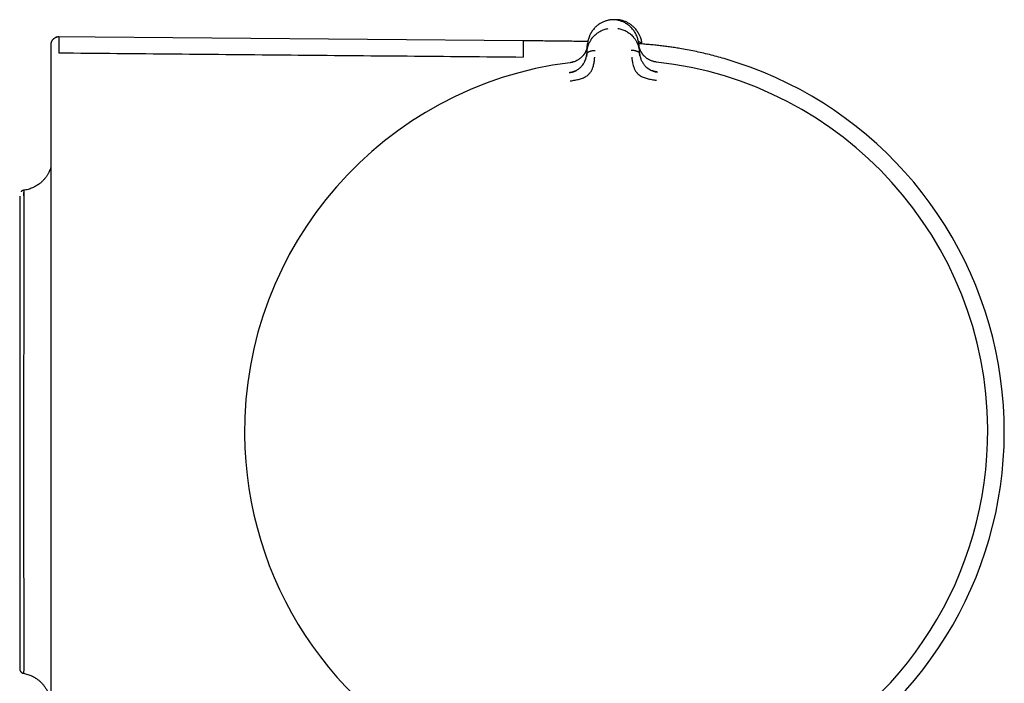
# Model space of a CAD drawing. Header units: millimetres. Extents: x 8 to 767, y 12 to 375.
# Tile 46 of 46: x 654 to 714, y 325 to 365. Entities that reach past the tile are written whole.
import ezdxf

# ---------------------------------------------------------------- set-up
doc = ezdxf.new("R2010")
doc.units = ezdxf.units.MM

msp = doc.modelspace()

# ---------------------------------------------------------------- linework, layer by layer
at = {"color": 7, "linetype": 'Continuous', "lineweight": 30}
for p, q in [((684.705, 364.097), (656.12, 364.346)), ((691.759, 363.937), (691.804, 363.461)), ((691.946, 363.904), (691.944, 363.925)), ((688.6, 363.436), (688.588, 363.283)), ((688.6, 363.436), (688.638, 363.912)), ((691.819, 363.309), (691.804, 363.461)), ((687.515, 362.139), (687.515, 362.145)), ((654.115, 354.957), (654.113, 354.957)), ((653.886, 354.601), (653.886, 325.712))]:
    msp.add_line(p, q, dxfattribs=at)
for radius, start, end in [(22.741, 97.12321, 180.44507), (22.741, 0.44828, 83.77335), (23.753, 306.09251, 73.85873), (22.741, 180.44507, 245.98606), (22.741, 294.90268, 0.44828)]:
    msp.add_arc((690.384, 340.193), radius, start, end, dxfattribs=at)
for points, knots in [([(690.01, 365.374), (689.989, 365.371), (689.934, 365.362), (689.848, 365.342), (689.755, 365.315), (689.664, 365.283), (689.577, 365.246), (689.488, 365.202), (689.398, 365.151), (689.308, 365.091), (689.224, 365.027), (689.145, 364.959), (689.067, 364.882), (688.991, 364.796), (688.919, 364.699), (688.855, 364.599), (688.808, 364.516), (688.786, 364.466), (688.779, 364.45)], [0, 0, 0, 0, 0.035612, 0.089904, 0.143949, 0.19793, 0.251983, 0.306198, 0.371535, 0.437196, 0.503132, 0.569237, 0.635361, 0.717758, 0.799908, 0.882115, 0.964444, 1, 1, 1, 1]), ([(690.345, 365.38), (690.333, 365.381), (690.306, 365.384), (690.262, 365.385), (690.213, 365.386), (690.161, 365.386), (690.111, 365.384), (690.068, 365.382), (690.041, 365.379), (690.029, 365.377)], [0, 0, 0, 0, 0.11249, 0.255313, 0.4164, 0.583584, 0.744674, 0.887503, 1, 1, 1, 1]), ([(690.544, 365.379), (690.508, 365.382), (690.437, 365.387), (690.354, 365.388), (690.306, 365.385), (690.294, 365.384)], [0, 0, 0, 0, 0.425601, 0.851545, 1, 1, 1, 1]), ([(691.528, 364.621), (691.528, 364.623), (691.508, 364.658), (691.462, 364.723), (691.389, 364.817), (691.312, 364.901), (691.234, 364.976), (691.155, 365.042), (691.072, 365.104), (690.982, 365.161), (690.893, 365.211), (690.805, 365.253), (690.719, 365.288), (690.63, 365.319), (690.537, 365.345), (690.441, 365.366), (690.376, 365.376), (690.343, 365.38)], [0, 0, 0, 0, 0.0039584, 0.0948276, 0.1856088, 0.2766335, 0.3496226, 0.4225542, 0.4952928, 0.5677566, 0.6399131, 0.6998311, 0.759609, 0.8193458, 0.8791867, 0.9393243, 1, 1, 1, 1]), ([(690.536, 365.344), (690.537, 365.348), (690.538, 365.358), (690.54, 365.369), (690.541, 365.378), (690.541, 365.379), (690.542, 365.379)], [0, 0, 0, 0, 0.137455, 0.441767, 0.745849, 1, 1, 1, 1]), ([(691.799, 364.462), (691.792, 364.477), (691.769, 364.527), (691.722, 364.61), (691.657, 364.71), (691.584, 364.806), (691.507, 364.892), (691.429, 364.968), (691.35, 365.035), (691.265, 365.099), (691.175, 365.158), (691.084, 365.209), (690.995, 365.252), (690.907, 365.288), (690.817, 365.319), (690.723, 365.346), (690.631, 365.366), (690.57, 365.375), (690.542, 365.379)], [0, 0, 0, 0, 0.035194, 0.116684, 0.198054, 0.279368, 0.360925, 0.426376, 0.491807, 0.557072, 0.622063, 0.686735, 0.740398, 0.7939, 0.847332, 0.900826, 0.954565, 1, 1, 1, 1]), ([(688.6, 363.436), (688.6, 363.436), (688.6, 363.437), (688.6, 363.439), (688.601, 363.449), (688.603, 363.47), (688.607, 363.505), (688.613, 363.548), (688.621, 363.596), (688.631, 363.649), (688.642, 363.695), (688.652, 363.73), (688.658, 363.753), (688.665, 363.777), (688.673, 363.802), (688.682, 363.827), (688.691, 363.854), (688.71, 363.904), (688.741, 363.974), (688.785, 364.062), (688.826, 364.133), (688.863, 364.189), (688.887, 364.223), (688.903, 364.244), (688.91, 364.255), (688.918, 364.265), (688.926, 364.275), (688.934, 364.285), (688.964, 364.323), (689.02, 364.387), (689.106, 364.471), (689.198, 364.548), (689.292, 364.615), (689.398, 364.68), (689.515, 364.738), (689.644, 364.788), (689.773, 364.826), (689.861, 364.842), (689.903, 364.849)], [0, 0, 0, 0, 0.000168, 0.001366, 0.004585, 0.016602, 0.036108, 0.063195, 0.088438, 0.118038, 0.152065, 0.164532, 0.177513, 0.191011, 0.205027, 0.219565, 0.234628, 0.250218, 0.305811, 0.357356, 0.404738, 0.433682, 0.460748, 0.467525, 0.474171, 0.480686, 0.487071, 0.493324, 0.499446, 0.559752, 0.617506, 0.67268, 0.725262, 0.775261, 0.835907, 0.893476, 0.948104, 1, 1, 1, 1]), ([(690.479, 364.854), (690.521, 364.847), (690.608, 364.833), (690.737, 364.797), (690.866, 364.75), (690.983, 364.694), (691.086, 364.634), (691.177, 364.572), (691.274, 364.495), (691.341, 364.432), (691.384, 364.388), (691.397, 364.373), (691.41, 364.359), (691.423, 364.344), (691.436, 364.329), (691.461, 364.3), (691.497, 364.254), (691.545, 364.188), (691.586, 364.122), (691.622, 364.06), (691.644, 364.018), (691.658, 363.989), (691.664, 363.975), (691.67, 363.961), (691.677, 363.947), (691.683, 363.933), (691.689, 363.919), (691.705, 363.881), (691.726, 363.824), (691.75, 363.749), (691.767, 363.682), (691.78, 363.625), (691.789, 363.573), (691.796, 363.529), (691.801, 363.495), (691.803, 363.474), (691.804, 363.465), (691.804, 363.462), (691.804, 363.461), (691.804, 363.461), (691.804, 363.461)], [0, 0, 0, 0, 0.051373, 0.105665, 0.163102, 0.223827, 0.27137, 0.320803, 0.372124, 0.442732, 0.452222, 0.461768, 0.471368, 0.481024, 0.490735, 0.500501, 0.537698, 0.579265, 0.625137, 0.657731, 0.692132, 0.7001, 0.708157, 0.716302, 0.724536, 0.732857, 0.741265, 0.74976, 0.79759, 0.84013, 0.877473, 0.909711, 0.93693, 0.964012, 0.983495, 0.995471, 0.998664, 0.999564, 0.99984, 1, 1, 1, 1]), ([(691.759, 363.937), (691.754, 363.976), (691.745, 364.054), (691.72, 364.172), (691.686, 364.288), (691.643, 364.402), (691.592, 364.513), (691.55, 364.584), (691.53, 364.62)], [0, 0, 0, 0, 0.167489, 0.335248, 0.503065, 0.670772, 0.838262, 1, 1, 1, 1]), ([(656.29, 364.338), (656.265, 364.337), (656.215, 364.335), (656.145, 364.319), (656.084, 364.297), (656.032, 364.27), (655.991, 364.243), (655.957, 364.215), (655.927, 364.187), (655.896, 364.152), (655.866, 364.111), (655.838, 364.062), (655.82, 364.021), (655.809, 363.989), (655.803, 363.967), (655.797, 363.944), (655.792, 363.916), (655.787, 363.88), (655.786, 363.853), (655.786, 363.838)], [0, 0, 0, 0, 0.0970854, 0.188265, 0.2714884, 0.3451799, 0.4082544, 0.4608045, 0.5119013, 0.5641927, 0.635431, 0.7079187, 0.77581, 0.8066093, 0.8353373, 0.8622288, 0.8965586, 0.9428294, 1, 1, 1, 1]), ([(656.29, 364.333), (656.29, 364.333), (656.29, 364.331), (656.29, 364.275), (656.29, 364.178), (656.29, 364.039), (656.29, 363.857), (656.29, 363.636), (656.29, 363.453), (656.29, 363.361)], [0, 0, 0, 0, 0.120003, 0.266669, 0.413335, 0.560001, 0.706667, 0.853334, 1, 1, 1, 1]), ([(684.705, 364.097), (684.705, 364.096), (684.705, 364.094), (684.704, 364.074), (684.704, 364.042), (684.704, 363.998), (684.703, 363.94), (684.703, 363.871), (684.702, 363.79), (684.701, 363.701), (684.7, 363.604), (684.699, 363.496), (684.698, 363.377), (684.697, 363.249), (684.696, 363.154), (684.696, 363.107)], [0, 0, 0, 0, 0.079994, 0.159995, 0.239996, 0.319997, 0.399997, 0.479997, 0.559997, 0.633331, 0.706665, 0.779998, 0.853332, 0.926666, 1, 1, 1, 1]), ([(688.655, 364.047), (688.528, 364.05), (688.241, 364.056), (687.789, 364.064), (687.297, 364.071), (686.794, 364.077), (686.281, 364.083), (685.76, 364.088), (685.234, 364.093), (684.881, 364.096), (684.705, 364.097)], [0, 0, 0, 0, 0.096434, 0.218082, 0.342831, 0.470397, 0.600409, 0.732403, 0.865821, 1, 1, 1, 1]), ([(688.779, 364.448), (688.768, 364.425), (688.74, 364.365), (688.705, 364.264), (688.673, 364.148), (688.65, 364.03), (688.641, 363.951), (688.637, 363.912)], [0, 0, 0, 0, 0.132739, 0.349576, 0.566551, 0.783452, 1, 1, 1, 1]), ([(691.743, 364.055), (691.752, 364.052), (691.778, 364.044), (691.818, 364.026), (691.86, 364.002), (691.892, 363.977), (691.916, 363.952), (691.933, 363.929), (691.94, 363.912), (691.943, 363.904)], [0, 0, 0, 0, 0.098998, 0.284375, 0.463051, 0.634914, 0.760002, 0.882873, 1, 1, 1, 1]), ([(696.988, 363.01), (696.838, 363.053), (696.539, 363.138), (696.088, 363.254), (695.636, 363.361), (695.184, 363.46), (694.73, 363.55), (694.321, 363.622), (693.959, 363.68), (693.642, 363.725), (693.32, 363.768), (692.992, 363.807), (692.656, 363.842), (692.312, 363.874), (692.013, 363.899), (691.828, 363.913), (691.761, 363.917)], [0, 0, 0, 0, 0.087894, 0.175494, 0.262716, 0.349685, 0.436701, 0.524209, 0.583698, 0.643856, 0.704888, 0.767007, 0.830429, 0.895367, 0.962028, 1, 1, 1, 1]), ([(691.799, 364.46), (691.81, 364.437), (691.839, 364.377), (691.874, 364.277), (691.907, 364.16), (691.932, 364.043), (691.941, 363.964), (691.945, 363.925)], [0, 0, 0, 0, 0.132739, 0.349576, 0.566551, 0.783452, 1, 1, 1, 1]), ([(655.786, 363.837), (655.786, 363.837), (655.786, 363.838), (655.786, 363.826), (655.786, 363.801), (655.786, 363.761), (655.786, 363.709), (655.786, 363.644), (655.786, 363.565), (655.786, 363.475), (655.786, 363.375), (655.786, 363.264), (655.786, 363.142), (655.786, 363.009), (655.786, 362.91), (655.786, 362.861)], [0, 0, 0, 0, 0.037839, 0.119971, 0.202104, 0.284237, 0.36637, 0.448504, 0.530639, 0.612775, 0.690218, 0.767662, 0.845106, 0.922553, 1, 1, 1, 1]), ([(656.29, 363.361), (657.473, 363.35), (659.84, 363.329), (663.389, 363.296), (666.94, 363.264), (670.49, 363.232), (674.041, 363.2), (677.593, 363.169), (681.144, 363.137), (683.512, 363.117), (684.696, 363.106)], [0, 0, 0, 0, 0.1249728, 0.2499556, 0.3749475, 0.4999471, 0.6249533, 0.749965, 0.8749809, 1, 1, 1, 1]), ([(688.634, 363.863), (688.634, 363.863), (688.634, 363.862), (688.633, 363.854), (688.631, 363.838), (688.628, 363.81), (688.623, 363.777), (688.616, 363.739), (688.608, 363.698), (688.599, 363.663), (688.591, 363.635), (688.586, 363.618), (688.58, 363.599), (688.574, 363.58), (688.567, 363.56), (688.559, 363.54), (688.54, 363.491), (688.507, 363.416), (688.466, 363.343), (688.436, 363.296), (688.422, 363.274), (688.406, 363.253), (688.391, 363.232), (688.376, 363.212), (688.342, 363.17), (688.287, 363.109), (688.212, 363.041), (688.144, 362.989), (688.085, 362.949), (688.014, 362.905), (687.926, 362.86), (687.83, 362.821), (687.739, 362.792), (687.654, 362.771), (687.595, 362.762), (687.564, 362.757)], [0, 0, 0, 0, 0.000491, 0.004709, 0.016801, 0.036349, 0.063449, 0.08868, 0.118244, 0.1522, 0.164633, 0.177573, 0.191021, 0.204979, 0.21945, 0.234434, 0.249933, 0.328151, 0.400024, 0.417785, 0.435101, 0.45197, 0.468393, 0.484369, 0.499899, 0.569641, 0.634729, 0.675595, 0.714547, 0.751696, 0.809478, 0.868786, 0.909647, 0.953487, 1, 1, 1, 1]), ([(688.634, 363.865), (688.633, 363.853), (688.631, 363.827), (688.626, 363.788), (688.62, 363.753), (688.615, 363.724), (688.609, 363.698), (688.604, 363.674), (688.594, 363.635), (688.578, 363.581), (688.552, 363.51), (688.52, 363.438), (688.481, 363.364), (688.443, 363.303), (688.417, 363.267), (688.407, 363.254)], [0, 0, 0, 0, 0.056623, 0.125933, 0.182196, 0.225392, 0.263557, 0.302391, 0.341889, 0.452069, 0.562265, 0.687439, 0.81228, 0.932258, 1, 1, 1, 1]), ([(688.589, 363.292), (688.59, 363.298), (688.593, 363.313), (688.603, 363.335), (688.619, 363.358), (688.643, 363.383), (688.675, 363.408), (688.717, 363.431), (688.764, 363.452), (688.815, 363.47), (688.871, 363.484), (688.938, 363.497), (689.016, 363.507), (689.076, 363.508), (689.105, 363.509)], [0, 0, 0, 0, 0.037775, 0.094206, 0.15093, 0.208713, 0.288187, 0.370922, 0.456867, 0.545563, 0.636283, 0.728121, 0.865715, 1, 1, 1, 1]), ([(691.298, 363.526), (691.327, 363.526), (691.387, 363.526), (691.465, 363.517), (691.533, 363.505), (691.588, 363.491), (691.64, 363.474), (691.687, 363.454), (691.729, 363.431), (691.762, 363.407), (691.786, 363.383), (691.802, 363.36), (691.813, 363.338), (691.816, 363.324), (691.817, 363.318)], [0, 0, 0, 0, 0.134302, 0.271912, 0.363761, 0.454492, 0.543199, 0.629154, 0.711899, 0.791383, 0.849172, 0.905903, 0.962342, 1, 1, 1, 1]), ([(692.047, 363.222), (692.035, 363.236), (692.007, 363.269), (691.969, 363.322), (691.93, 363.381), (691.897, 363.44), (691.872, 363.489), (691.854, 363.53), (691.841, 363.561), (691.829, 363.594), (691.817, 363.629), (691.804, 363.671), (691.791, 363.719), (691.779, 363.775), (691.769, 363.832), (691.765, 363.871), (691.763, 363.889)], [0, 0, 0, 0, 0.066854, 0.159745, 0.251218, 0.341311, 0.42919, 0.477253, 0.524489, 0.570897, 0.621345, 0.682454, 0.752856, 0.833487, 0.924235, 1, 1, 1, 1]), ([(692.85, 362.798), (692.819, 362.803), (692.759, 362.811), (692.672, 362.831), (692.591, 362.856), (692.516, 362.885), (692.447, 362.915), (692.39, 362.945), (692.339, 362.974), (692.293, 363.003), (692.244, 363.037), (692.197, 363.074), (692.153, 363.112), (692.114, 363.148), (692.079, 363.185), (692.045, 363.223), (692.011, 363.266), (691.976, 363.314), (691.942, 363.366), (691.909, 363.422), (691.879, 363.482), (691.855, 363.535), (691.837, 363.581), (691.822, 363.621), (691.811, 363.655), (691.804, 363.681), (691.799, 363.697), (691.795, 363.713), (691.791, 363.73), (691.787, 363.747), (691.783, 363.765), (691.779, 363.783), (691.774, 363.808), (691.77, 363.836), (691.766, 363.863), (691.764, 363.878), (691.764, 363.885), (691.763, 363.887), (691.763, 363.888), (691.763, 363.888), (691.763, 363.888), (691.763, 363.888), (691.763, 363.888)], [0, 0, 0, 0, 0.046698, 0.091618, 0.134505, 0.175194, 0.213614, 0.249779, 0.276951, 0.307118, 0.340349, 0.376695, 0.409342, 0.4408, 0.471044, 0.500021, 0.535936, 0.574169, 0.614719, 0.657569, 0.702695, 0.750057, 0.775296, 0.805099, 0.8394, 0.850353, 0.861686, 0.873397, 0.885483, 0.89794, 0.910765, 0.923954, 0.937503, 0.96472, 0.984149, 0.995887, 0.998893, 0.999683, 0.9999, 0.999964, 0.999986, 1, 1, 1, 1]), ([(691.837, 363.181), (691.837, 363.183), (691.833, 363.201), (691.828, 363.232), (691.822, 363.275), (691.819, 363.304), (691.817, 363.318)], [0, 0, 0, 0, 0.052503, 0.334039, 0.671058, 1, 1, 1, 1]), ([(655.786, 362.861), (655.786, 362.86), (655.786, 362.858), (655.786, 362.844), (655.786, 362.821), (655.786, 362.791), (655.786, 362.754), (655.786, 362.71), (655.786, 362.66), (655.786, 362.604), (655.786, 362.545), (655.786, 362.482), (655.786, 362.416), (655.786, 362.372), (655.786, 362.35)], [0, 0, 0, 0, 0.084209, 0.166987, 0.249751, 0.334736, 0.417541, 0.49954, 0.58471, 0.66775, 0.750043, 0.834231, 0.917099, 1, 1, 1, 1]), ([(687.525, 362.146), (687.566, 362.153), (687.648, 362.167), (687.743, 362.197), (687.812, 362.223), (687.854, 362.241), (687.895, 362.26), (687.933, 362.28), (687.995, 362.314), (688.076, 362.366), (688.159, 362.432), (688.224, 362.491), (688.273, 362.543), (688.325, 362.606), (688.38, 362.682), (688.42, 362.75), (688.444, 362.794), (688.454, 362.814), (688.464, 362.834), (688.473, 362.854), (688.482, 362.875), (688.491, 362.895), (688.5, 362.916), (688.511, 362.945), (688.525, 362.985), (688.543, 363.041), (688.561, 363.111), (688.578, 363.193), (688.584, 363.252), (688.588, 363.283)], [0, 0, 0, 0, 0.063976, 0.12953, 0.154486, 0.178647, 0.201982, 0.224467, 0.246082, 0.312693, 0.376527, 0.417668, 0.457776, 0.496802, 0.560713, 0.629486, 0.643581, 0.657868, 0.672347, 0.687019, 0.701882, 0.716938, 0.732184, 0.747622, 0.778913, 0.819993, 0.870709, 0.930826, 1, 1, 1, 1]), ([(687.76, 362.8), (687.75, 362.797), (687.713, 362.786), (687.648, 362.771), (687.591, 362.764), (687.564, 362.76)], [0, 0, 0, 0, 0.149715, 0.583351, 1, 1, 1, 1]), ([(687.579, 361.649), (687.677, 361.663), (687.868, 361.69), (688.141, 361.751), (688.391, 361.829), (688.602, 361.95), (688.765, 362.1), (688.879, 362.262), (688.944, 362.423), (689.002, 362.604), (689.04, 362.786), (689.059, 362.94), (689.067, 363.026), (689.071, 363.068), (689.072, 363.081), (689.072, 363.085), (689.072, 363.087)], [0, 0, 0, 0, 0.117772, 0.228252, 0.33124, 0.427014, 0.515099, 0.595624, 0.669421, 0.735797, 0.846044, 0.926768, 0.978141, 0.992758, 0.997301, 1, 1, 1, 1]), ([(688.589, 363.293), (688.588, 363.281), (688.586, 363.256), (688.582, 363.22), (688.577, 363.19), (688.573, 363.166), (688.57, 363.152), (688.569, 363.143), (688.568, 363.141)], [0, 0, 0, 0, 0.250247, 0.512004, 0.72723, 0.858312, 0.963744, 1, 1, 1, 1]), ([(691.337, 363.105), (691.338, 363.1), (691.34, 363.081), (691.345, 363.037), (691.352, 362.967), (691.365, 362.871), (691.388, 362.742), (691.424, 362.596), (691.477, 362.44), (691.545, 362.281), (691.662, 362.12), (691.827, 361.974), (692.04, 361.857), (692.29, 361.783), (692.564, 361.727), (692.754, 361.703), (692.853, 361.691)], [0, 0, 0, 0, 0.007539, 0.032602, 0.07418, 0.124929, 0.188679, 0.265565, 0.331914, 0.405634, 0.486045, 0.573984, 0.669568, 0.772326, 0.882537, 1, 1, 1, 1]), ([(691.819, 363.309), (691.822, 363.279), (691.829, 363.224), (691.846, 363.146), (691.86, 363.092), (691.87, 363.059), (691.876, 363.042), (691.881, 363.027), (691.886, 363.012), (691.891, 362.999), (691.895, 362.986), (691.9, 362.975), (691.915, 362.936), (691.943, 362.872), (691.99, 362.783), (692.042, 362.701), (692.101, 362.623), (692.169, 362.547), (692.231, 362.489), (692.281, 362.449), (692.312, 362.425), (692.345, 362.401), (692.379, 362.378), (692.415, 362.356), (692.47, 362.324), (692.549, 362.285), (692.658, 362.242), (692.778, 362.206), (692.863, 362.194), (692.906, 362.187)], [0, 0, 0, 0, 0.064591, 0.121349, 0.169984, 0.182734, 0.194757, 0.206048, 0.216606, 0.226427, 0.23551, 0.243851, 0.251449, 0.31979, 0.384193, 0.444676, 0.501324, 0.56002, 0.621088, 0.642003, 0.663213, 0.684727, 0.706551, 0.728689, 0.751143, 0.806569, 0.867208, 0.932524, 1, 1, 1, 1]), ([(692.851, 362.801), (692.824, 362.804), (692.771, 362.811), (692.705, 362.824), (692.666, 362.835), (692.653, 362.838)], [0, 0, 0, 0, 0.3923254, 0.8076539, 1, 1, 1, 1]), ([(655.786, 362.35), (655.786, 361.151), (655.786, 358.753), (655.786, 355.156), (655.786, 351.559), (655.786, 347.961), (655.786, 344.364), (655.786, 340.767), (655.786, 337.27), (655.786, 333.873), (655.786, 330.575), (655.786, 327.278), (655.786, 323.981), (655.786, 320.683), (655.786, 318.485), (655.786, 317.386)], [0, 0, 0, 0, 0.08001, 0.160015, 0.240016, 0.320013, 0.400008, 0.480002, 0.559995, 0.633323, 0.706652, 0.779984, 0.853318, 0.926657, 1, 1, 1, 1]), ([(687.853, 362.239), (687.849, 362.237), (687.84, 362.233), (687.817, 362.224), (687.787, 362.212), (687.748, 362.198), (687.7, 362.183), (687.643, 362.167), (687.58, 362.154), (687.536, 362.148), (687.515, 362.145)], [0, 0, 0, 0, 0.053582, 0.12546, 0.218627, 0.334543, 0.473931, 0.637045, 0.82367, 1, 1, 1, 1]), ([(692.91, 362.187), (692.884, 362.19), (692.837, 362.196), (692.771, 362.21), (692.714, 362.224), (692.667, 362.239), (692.63, 362.252), (692.601, 362.263), (692.583, 362.27), (692.573, 362.274), (692.57, 362.276), (692.569, 362.276)], [0, 0, 0, 0, 0.206993, 0.390581, 0.550048, 0.685239, 0.796459, 0.884513, 0.951064, 0.977377, 1, 1, 1, 1]), ([(696.712, 362.06), (696.712, 362.058), (696.711, 362.055), (696.707, 362.041), (696.706, 362.036)], [0, 0, 0, 0, 0.67191, 1, 1, 1, 1]), ([(655.738, 356.206), (655.724, 356.172), (655.695, 356.102), (655.649, 356.011), (655.605, 355.933), (655.566, 355.868), (655.524, 355.805), (655.48, 355.744), (655.432, 355.682), (655.379, 355.619), (655.318, 355.553), (655.25, 355.485), (655.173, 355.417), (655.088, 355.348), (654.994, 355.281), (654.891, 355.217), (654.78, 355.156), (654.66, 355.1), (654.533, 355.051), (654.399, 355.01), (654.258, 354.977), (654.162, 354.963), (654.113, 354.957)], [0, 0, 0, 0, 0.052169, 0.107076, 0.14307, 0.178564, 0.21355, 0.248024, 0.283374, 0.321828, 0.3634, 0.40806, 0.455755, 0.506413, 0.559932, 0.616184, 0.675011, 0.736221, 0.799591, 0.864869, 0.931774, 1, 1, 1, 1]), ([(655.786, 356.343), (655.779, 356.319), (655.764, 356.271), (655.744, 356.223), (655.735, 356.199)], [0, 0, 0, 0, 0.495869, 1, 1, 1, 1]), ([(654.144, 354.96), (654.142, 354.96), (654.126, 354.958), (654.097, 354.951), (654.062, 354.938), (654.035, 354.923), (654.015, 354.91), (653.998, 354.898), (653.983, 354.885), (653.974, 354.875), (653.969, 354.869)], [0, 0, 0, 0, 0.031678, 0.247106, 0.433426, 0.585984, 0.701819, 0.793912, 0.892241, 1, 1, 1, 1]), ([(654.146, 354.952), (654.146, 354.942), (654.146, 354.92), (654.145, 354.697), (654.144, 354.437), (654.143, 354.227), (654.143, 353.977), (654.142, 353.583), (654.141, 352.977), (654.14, 352.281), (654.139, 351.702), (654.139, 351.299), (654.138, 350.836), (654.137, 350.104), (654.135, 349.003), (654.133, 347.895), (654.131, 347.095), (654.131, 346.698), (654.13, 346.252), (654.13, 345.753), (654.129, 344.875), (654.129, 343.505), (654.129, 342.044), (654.129, 340.881), (654.129, 340.121), (654.129, 339.345), (654.128, 338.274), (654.126, 336.998), (654.126, 335.671), (654.126, 334.627), (654.126, 333.838), (654.126, 333.232), (654.127, 332.67), (654.128, 332.099), (654.129, 331.47), (654.13, 330.856), (654.131, 330.461), (654.131, 330.267), (654.131, 330.267), (654.131, 330.267), (654.131, 330.267), (654.131, 330.267), (654.131, 330.267), (654.131, 330.266), (654.131, 330.266), (654.131, 330.264), (654.131, 330.261), (654.131, 330.251), (654.131, 330.221), (654.131, 330.116), (654.131, 329.898), (654.132, 329.546), (654.132, 329.01), (654.133, 328.296), (654.133, 327.45), (654.134, 326.836), (654.134, 326.437), (654.136, 326.22), (654.138, 326.039), (654.139, 325.896), (654.138, 325.78), (654.135, 325.672), (654.13, 325.561), (654.125, 325.493), (654.121, 325.461), (654.12, 325.452), (654.119, 325.442), (654.119, 325.429), (654.12, 325.418), (654.121, 325.418), (654.122, 325.418)], [0, 0, 0, 0, 0.031219, 0.070205, 0.085479, 0.101127, 0.117156, 0.133569, 0.167565, 0.203054, 0.215326, 0.228833, 0.243585, 0.259598, 0.295481, 0.336289, 0.344847, 0.354444, 0.365081, 0.376759, 0.389482, 0.425903, 0.468903, 0.484882, 0.501237, 0.517963, 0.535053, 0.570644, 0.601386, 0.623942, 0.642538, 0.657176, 0.667868, 0.684099, 0.700575, 0.717286, 0.734221, 0.734222, 0.734223, 0.734223, 0.734225, 0.734228, 0.734233, 0.734243, 0.734261, 0.734298, 0.734375, 0.73455, 0.735125, 0.737017, 0.743764, 0.754458, 0.769093, 0.794695, 0.827284, 0.866934, 0.880457, 0.894054, 0.907476, 0.918607, 0.928207, 0.939098, 0.952603, 0.970846, 0.976563, 0.978604, 0.978856, 0.986619, 0.994617, 1, 1, 1, 1]), ([(654.143, 354.622), (654.143, 354.642), (654.143, 354.746), (654.144, 354.784), (654.144, 354.816)], [0, 0, 0, 0, 0.186446, 1, 1, 1, 1]), ([(653.886, 325.776), (653.886, 325.772), (653.886, 325.764), (653.886, 325.752), (653.886, 325.741), (653.886, 325.731), (653.886, 325.723), (653.886, 325.716), (653.886, 325.709), (653.886, 325.703), (653.886, 325.698), (653.887, 325.692), (653.887, 325.687), (653.888, 325.681), (653.888, 325.675), (653.889, 325.669), (653.89, 325.664), (653.891, 325.659), (653.891, 325.654), (653.893, 325.647), (653.895, 325.637), (653.9, 325.619), (653.906, 325.601), (653.913, 325.587), (653.918, 325.575), (653.926, 325.559), (653.939, 325.539), (653.955, 325.518), (653.973, 325.498), (653.989, 325.483), (654.005, 325.471), (654.024, 325.457), (654.05, 325.442), (654.083, 325.427), (654.108, 325.421), (654.121, 325.417)], [0, 0, 0, 0, 0.064861, 0.158667, 0.246035, 0.326971, 0.397393, 0.4621, 0.521096, 0.57438, 0.621954, 0.661746, 0.696427, 0.726007, 0.750506, 0.769962, 0.784458, 0.78877, 0.792916, 0.797221, 0.801983, 0.813703, 0.82926, 0.835407, 0.842342, 0.85248, 0.866527, 0.883931, 0.900725, 0.912435, 0.923371, 0.936426, 0.954014, 0.975808, 1, 1, 1, 1]), ([(654.107, 325.419), (654.154, 325.411), (654.245, 325.394), (654.376, 325.357), (654.5, 325.315), (654.615, 325.266), (654.721, 325.214), (654.817, 325.159), (654.904, 325.104), (654.982, 325.048), (655.051, 324.994), (655.111, 324.943), (655.163, 324.895), (655.211, 324.847), (655.259, 324.797), (655.309, 324.741), (655.363, 324.675), (655.418, 324.6), (655.475, 324.516), (655.519, 324.442), (655.552, 324.381), (655.575, 324.336), (655.598, 324.289), (655.62, 324.24), (655.641, 324.19), (655.661, 324.138), (655.679, 324.086), (655.694, 324.039), (655.708, 323.993), (655.72, 323.949), (655.731, 323.905), (655.74, 323.863), (655.749, 323.821), (655.756, 323.781), (655.762, 323.741), (655.767, 323.704), (655.771, 323.667), (655.774, 323.638), (655.775, 323.622), (655.776, 323.615), (655.776, 323.615), (655.776, 323.616)], [0, 0, 0, 0, 0.041759, 0.082069, 0.12073, 0.157563, 0.192414, 0.225153, 0.255676, 0.283898, 0.309757, 0.333204, 0.354208, 0.372909, 0.392838, 0.415471, 0.440819, 0.468873, 0.499602, 0.532956, 0.548037, 0.563581, 0.579577, 0.596018, 0.612894, 0.630195, 0.648082, 0.664633, 0.682311, 0.701345, 0.721925, 0.744206, 0.768311, 0.794342, 0.822381, 0.852497, 0.884719, 0.918448, 0.953675, 0.983856, 1, 1, 1, 1]), ([(654.135, 325.89), (654.135, 325.853), (654.135, 325.805), (654.134, 325.765), (654.134, 325.756)], [0, 0, 0, 0, 0.758775, 1, 1, 1, 1])]:
    msp.add_open_spline(points, degree=3, knots=knots, dxfattribs=at)

doc.saveas('drawing.dxf')
